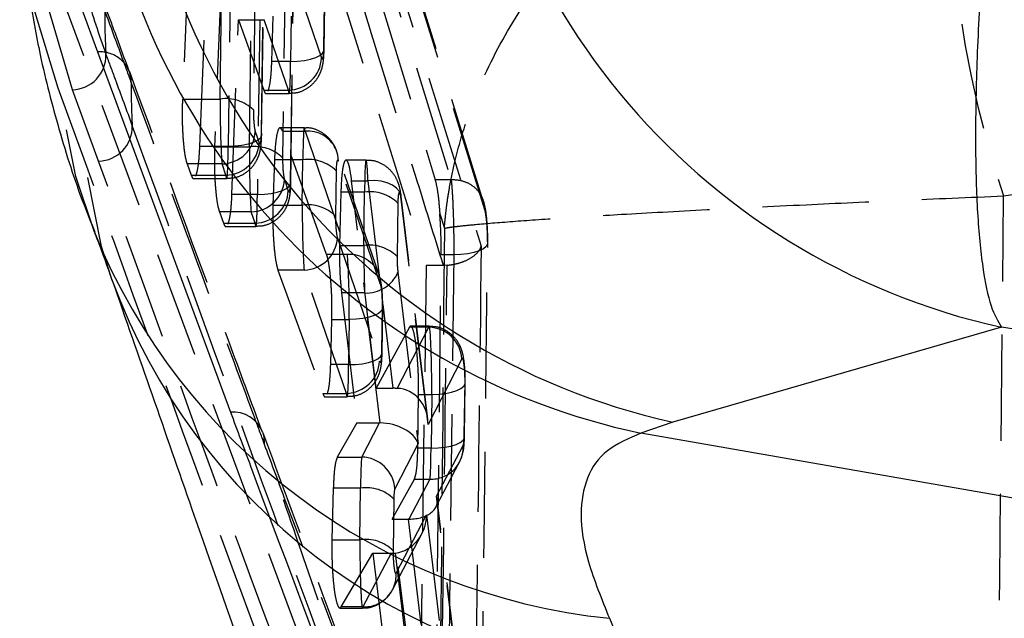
# Model space of a CAD drawing. Extents: x 23 to 201, y 6 to 141.
# Tile 14 of 23: x 111.5 to 117.38, y 110.89 to 114.47. Entities that reach past the tile are written whole.
import ezdxf

# ---------------------------------------------------------------- set-up
doc = ezdxf.new("R2010")
doc.units = 0
doc.header["$LTSCALE"] = 0.5
doc.linetypes.add('HIDDEN', pattern=[1.905, 1.27, -0.635])
doc.layers.get('0').update_dxf_attribs({"linetype": 'CONTINUOUS'})

msp = doc.modelspace()

# ---------------------------------------------------------------- linework, layer by layer
at = {"color": 7, "linetype": 'HIDDEN'}
for p, q in [((111.9529, 120.48729), (114.25253, 113.11846)), ((111.65036, 120.27158), (113.92392, 113.00211)), ((113.3048, 116.00355), (114.07307, 113.51433)), ((114.26389, 113.38652), (113.49742, 115.87683)), ((112.54446, 115.80485), (112.4686, 113.99695)), ((112.69395, 113.99695), (112.7184, 115.80485)), ((114.27467, 113.33435), (113.5062, 115.82108)), ((112.91689, 115.73936), (112.89244, 113.93146)), ((112.94013, 113.79204), (112.95966, 115.23625)), ((112.94163, 113.78289), (112.96084, 115.20344)), ((112.57247, 113.71365), (112.62361, 114.97124)), ((112.75865, 114.97124), (112.74165, 113.71365)), ((113.0833, 114.87483), (113.06668, 113.64516)), ((113.86818, 108.89778), (111.70425, 114.72737)), ((112.70171, 114.75371), (112.66084, 113.71065)), ((112.86819, 113.71065), (112.88231, 114.75484)), ((113.11437, 113.50574), (113.131, 114.73541)), ((113.131, 114.73541), (113.29946, 114.24298)), ((111.80344, 114.70867), (111.96197, 114.27795)), ((113.11586, 113.49659), (113.13217, 114.70261)), ((111.72609, 114.06138), (111.57611, 114.56048)), ((111.81111, 114.05219), (111.66188, 114.56048)), ((113.31302, 114.30032), (113.31668, 114.5707)), ((113.31452, 114.29116), (113.31818, 114.56155)), ((113.00223, 114.22193), (113.0111, 114.49231)), ((113.11819, 114.49231), (113.11454, 114.22193)), ((112.76438, 113.42735), (112.8034, 114.47041)), ((112.8034, 114.47041), (112.92999, 114.47041)), ((112.8034, 114.47041), (112.95426, 114.04992)), ((112.92999, 114.47041), (112.91588, 113.42735)), ((113.10097, 114.04992), (112.9569, 114.47106)), ((113.31452, 114.29116), (113.31302, 114.30032)), ((113.11454, 114.22193), (113.00223, 114.22193)), ((111.88212, 113.63775), (111.72609, 114.06138)), ((111.96813, 113.62577), (111.81111, 114.05219)), ((112.95426, 114.04992), (113.10097, 114.04992)), ((112.96877, 114.02984), (113.10548, 114.02984)), ((112.4686, 113.99695), (112.69395, 113.99695)), ((112.90348, 113.80218), (112.92657, 113.7347)), ((113.19698, 113.82532), (113.05155, 113.82532)), ((113.066, 113.80524), (113.20149, 113.80524)), ((113.32975, 113.06823), (113.066, 113.80524)), ((113.20149, 113.80524), (113.45361, 113.06823)), ((112.74165, 113.71365), (112.57247, 113.71365)), ((112.66084, 113.71065), (112.86819, 113.71065)), ((113.64285, 112.94636), (113.39072, 113.68336)), ((112.705, 113.60912), (112.49619, 113.60912)), ((112.49619, 113.60912), (112.52104, 113.54164)), ((112.72808, 113.54164), (112.705, 113.60912)), ((113.01818, 113.63323), (113.00922, 113.36285)), ((113.18792, 113.63323), (113.01818, 113.63323)), ((113.18426, 113.36285), (113.18792, 113.63323)), ((113.6521, 112.88807), (113.39997, 113.62508)), ((113.56533, 113.6325), (113.44553, 113.6325)), ((112.52104, 113.54164), (112.72808, 113.54164)), ((113.38641, 113.56774), (113.38275, 113.29736)), ((112.53609, 113.52156), (112.73259, 113.52156)), ((113.07772, 113.51588), (113.1008, 113.44841)), ((113.11586, 113.49659), (113.11437, 113.50574)), ((113.47912, 113.50884), (113.57633, 113.50884)), ((113.62613, 112.26825), (113.47912, 113.50884)), ((113.57633, 113.50884), (113.64382, 112.94271)), ((114.07305, 113.51433), (113.97782, 113.51433)), ((114.07307, 113.51433), (114.07305, 113.51433)), ((112.91588, 113.42735), (112.76438, 113.42735)), ((113.41483, 113.44041), (113.40693, 113.12148)), ((113.55628, 113.44041), (113.41483, 113.44041)), ((113.55196, 113.12148), (113.55628, 113.44041)), ((117.37264, 113.41781), (117.55676, 113.44487)), ((113.75476, 113.37492), (113.75045, 113.05598)), ((113.77482, 113.39773), (113.77492, 113.41496)), ((113.93531, 112.05152), (113.77482, 113.39773)), ((113.93359, 112.08399), (113.77492, 113.41496)), ((112.87923, 113.32282), (112.68924, 113.32282)), ((112.68924, 113.32282), (112.71402, 113.25534)), ((112.90232, 113.25534), (112.87923, 113.32282)), ((113.00922, 113.36285), (113.18426, 113.36285)), ((114.00555, 113.31112), (114.03285, 113.22506)), ((112.71402, 113.25534), (112.90232, 113.25534)), ((112.72896, 113.23526), (112.90683, 113.23526)), ((113.39379, 113.16808), (113.64592, 112.43107)), ((113.40693, 113.12148), (113.55196, 113.12148)), ((113.45361, 113.06823), (113.32975, 113.06823)), ((113.9602, 108.31657), (114.01379, 113.06646)), ((114.08892, 113.06646), (114.01379, 113.06646)), ((114.08892, 113.06646), (114.0317, 108.31657)), ((113.19531, 112.97502), (113.0391, 112.97502)), ((113.0391, 112.97502), (113.3072, 112.23801)), ((113.44744, 112.23801), (113.19531, 112.97502)), ((113.75498, 112.96148), (113.87648, 111.93763)), ((113.92392, 113.00211), (113.86818, 108.89778)), ((114.02724, 113.00211), (113.92392, 113.00211)), ((114.04895, 113.00319), (114.02724, 113.00211)), ((113.6445, 112.94129), (113.64285, 112.94636)), ((113.41856, 112.83795), (113.51049, 112.0617)), ((113.5565, 112.83795), (113.41856, 112.83795)), ((113.64861, 112.06166), (113.5565, 112.83795)), ((113.65949, 112.48841), (113.66315, 112.75879)), ((113.66098, 112.47925), (113.66464, 112.74964)), ((113.66315, 112.75879), (113.66464, 112.74964)), ((113.66443, 112.76984), (113.72423, 112.26825)), ((113.35392, 112.41002), (113.36105, 112.6804)), ((113.36105, 112.6804), (113.46466, 112.6804)), ((113.46466, 112.6804), (113.461, 112.41002)), ((113.82384, 112.63305), (113.62613, 112.26825)), ((113.75093, 112.26783), (113.93946, 112.63305)), ((113.93946, 112.63305), (113.82384, 112.63305)), ((113.94193, 112.63991), (113.83148, 112.63991)), ((113.66098, 112.47925), (113.65949, 112.48841)), ((114.13795, 112.44407), (113.93531, 112.05152)), ((113.461, 112.41002), (113.35392, 112.41002)), ((114.15162, 111.9892), (114.15597, 112.31039)), ((114.15746, 112.30123), (114.15597, 112.31039)), ((113.62613, 112.26825), (113.72423, 112.26825)), ((114.15312, 111.98005), (114.15746, 112.30123)), ((113.3072, 112.23801), (113.44744, 112.23801)), ((113.32178, 112.21793), (113.45195, 112.21793)), ((113.87433, 111.91081), (113.8789, 112.23199)), ((113.8789, 112.23199), (113.95748, 112.23199)), ((113.95748, 112.23199), (113.95314, 111.91081)), ((113.51049, 112.0617), (113.39353, 111.85726)), ((113.51049, 112.0617), (113.64448, 112.0617)), ((113.53896, 111.85726), (113.64448, 112.0617)), ((113.87648, 111.93763), (113.73745, 111.66828)), ((113.95314, 111.91081), (113.87433, 111.91081)), ((113.98618, 111.62464), (114.145, 111.92739)), ((113.39353, 111.85726), (113.53896, 111.85726)), ((113.98185, 111.55778), (114.12362, 111.82803)), ((113.72126, 111.48705), (113.85358, 111.72538)), ((113.94651, 111.72538), (113.82148, 111.48704)), ((113.85358, 111.72538), (113.94651, 111.72538)), ((113.36963, 111.67203), (113.36138, 111.36336)), ((113.53237, 111.67203), (113.36963, 111.67203)), ((113.52819, 111.36336), (113.53237, 111.67203)), ((113.73085, 111.60653), (113.72668, 111.29786)), ((114.1251, 110.45945), (113.98618, 111.62464)), ((114.1252, 110.47667), (113.99063, 111.60544)), ((113.72126, 111.48705), (113.81735, 111.48705)), ((113.83568, 110.57056), (113.72126, 111.48705)), ((113.74466, 111.16411), (113.92699, 111.51182)), ((113.81735, 111.48705), (113.92661, 110.57056)), ((113.92699, 111.51182), (114.10509, 110.0107)), ((113.7233, 111.06478), (113.8985, 111.39889)), ((113.36138, 111.36336), (113.52819, 111.36336)), ((113.41699, 110.96211), (113.60472, 111.28245)), ((113.71416, 111.28245), (113.54618, 110.96211)), ((113.60472, 111.28245), (113.71416, 111.28245)), ((113.60472, 111.28245), (113.77891, 109.88719)), ((113.90661, 109.88719), (113.74088, 111.28403)), ((113.71824, 111.05575), (113.7233, 111.06478)), ((113.40874, 110.95544), (113.54375, 110.95544)), ((113.54618, 110.96211), (113.41699, 110.96211))]:
    msp.add_line(p, q, dxfattribs=at)
at = {"color": 7, "linetype": 'CONTINUOUS'}
for p, q in [((111.96197, 114.27795), (112.75566, 112.12557)), ((117.3591, 112.63289), (115.39763, 112.06555)), ((117.81994, 112.56051), (117.3591, 112.63289)), ((115.39763, 112.06555), (115.20672, 112.00032)), ((117.81994, 111.54306), (115.20672, 112.00032)), ((115.01862, 110.89378), (115.17797, 110.51743))]:
    msp.add_line(p, q, dxfattribs=at)
at = {"color": 7, "linetype": 'HIDDEN', "flags": 128}
for points in [[(111.69211, 120.97865), (112.6674, 117.79552), (113.97782, 113.51433)], [(113.11454, 114.22193), (113.15655, 114.22304), (113.19669, 114.22731), (113.23316, 114.23455), (113.26433, 114.24444), (113.28883, 114.25654), (113.30554, 114.2703), (113.31373, 114.28511), (113.31452, 114.29116)], [(111.94268, 113.20103), (111.83142, 113.53345), (111.72609, 114.06138)], [(112.94013, 113.79204), (112.94084, 113.77683), (112.93265, 113.76202), (112.91594, 113.74826), (112.89144, 113.73616), (112.86027, 113.72627), (112.8238, 113.71903), (112.78366, 113.71476), (112.74165, 113.71365)], [(113.39997, 113.62508), (113.39659, 113.66166), (113.38627, 113.69498)], [(112.04929, 112.91157), (111.98515, 113.1159), (111.88212, 113.63775)], [(112.91588, 113.42735), (112.95789, 113.42846), (112.99803, 113.43273), (113.0345, 113.43998), (113.06568, 113.44987), (113.09017, 113.46196), (113.10688, 113.47572), (113.11507, 113.49054), (113.11586, 113.49659)], [(113.77492, 113.41496), (113.77375, 113.42181), (113.76434, 113.4446), (113.74698, 113.46514), (113.72241, 113.48255), (113.69166, 113.49611), (113.65604, 113.50523), (113.61704, 113.50954), (113.57633, 113.50884)], [(114.29041, 113.1456), (114.2911, 113.13034), (114.28277, 113.11546), (114.26579, 113.10161), (114.24093, 113.08941), (114.20929, 113.07941), (114.17228, 113.07206), (114.13155, 113.06767), (114.08892, 113.06646)], [(113.6521, 112.88807), (113.64872, 112.92466), (113.6445, 112.94129)], [(113.66464, 112.74964), (113.66385, 112.74359), (113.65566, 112.72877), (113.63895, 112.71501), (113.61445, 112.70292), (113.58328, 112.69303), (113.54681, 112.68578), (113.50667, 112.68151), (113.46466, 112.6804)], [(113.461, 112.41002), (113.50301, 112.41113), (113.54315, 112.4154), (113.57962, 112.42264), (113.6108, 112.43253), (113.63529, 112.44463), (113.652, 112.45839), (113.66019, 112.4732), (113.66098, 112.47925)], [(113.95748, 112.23199), (113.99949, 112.23311), (114.03963, 112.23738), (114.0761, 112.24462), (114.10728, 112.25451), (114.13177, 112.26661), (114.14848, 112.28037), (114.15667, 112.29518), (114.15746, 112.30123)], [(112.94593, 112.00719), (112.95418, 111.97678), (112.95668, 111.93899)], [(113.95314, 111.91081), (113.99515, 111.91192), (114.03529, 111.91619), (114.07176, 111.92343), (114.10293, 111.93332), (114.12742, 111.94542), (114.14414, 111.95918), (114.15233, 111.974), (114.15162, 111.9892)], [(113.69142, 111.02079), (113.71526, 111.05092), (113.71824, 111.05575)]]:
    msp.add_lwpolyline(points, dxfattribs=at)
at = {"color": 7, "linetype": 'CONTINUOUS'}
for centre, radius, start, end in [((118.25199, 116.64564), 4.11089, 181.589387, 257.455277), ((116.29035, 116.07844), 4.11099, 181.550404, 257.458094), ((116.05085, 116.02093), 4.10827, 187.920886, 258.14293)]:
    msp.add_arc(centre, radius, start, end, dxfattribs=at)
at = {"color": 7, "linetype": 'HIDDEN'}
for centre, radius, start, end in [((123.20598, 115.38841), 6.1572, 171.097443, 198.665886), ((115.60407, 114.49393), 3.59961, 179.470591, 183.69074), ((111.80589, 114.2582), 0.20608, 271.453482, 1.117371), ((111.97848, 114.09396), 0.18472, 0.756647, 95.127463), ((113.0963, 114.25329), 0.20342, 271.316101, 357.096324), ((115.65119, 114.04429), 3.4884, 179.144022, 183.430946), ((112.72753, 113.76519), 0.23418, 45.235232, 98.243313), ((111.96334, 113.83146), 0.20575, 271.333927, 1.131556), ((112.70033, 113.81248), 0.20342, 271.315554, 357.096594), ((113.21436, 113.61665), 0.18903, 26.025581, 93.905902), ((112.72341, 113.74501), 0.20342, 271.31582, 357.096605), ((112.90177, 113.4789), 0.23418, 45.234654, 98.243891), ((113.2215, 113.40148), 0.23418, 45.234339, 98.244207), ((112.87456, 113.52619), 0.20342, 271.315543, 357.096882), ((112.89764, 113.45871), 0.20342, 271.31582, 357.096605), ((113.58985, 113.20865), 0.23418, 45.235412, 98.243133), ((113.21784, 113.13109), 0.23418, 45.234581, 98.243964), ((113.19064, 113.17838), 0.20342, 271.31582, 357.096605), ((113.58554, 112.88972), 0.23418, 45.235267, 98.243763), ((113.46675, 112.88078), 0.18791, 20.424043, 94.008402), ((113.56854, 113.03984), 0.20225, 266.586871, 337.20305), ((113.93548, 112.43014), 0.20295, 3.936543, 88.874241), ((113.44276, 112.44138), 0.20342, 271.315605, 357.09682), ((113.95339, 111.91713), 0.19188, 267.944032, 3.064273), ((113.53497, 111.65434), 0.20295, 3.936871, 88.874477), ((113.56594, 111.44026), 0.23419, 45.235608, 98.242937), ((113.56177, 111.1316), 0.23417, 45.234265, 98.24428), ((113.55484, 111.15298), 0.19015, 332.367161, 3.35749), ((113.55155, 111.15797), 0.19594, 268.429357, 314.061545)]:
    msp.add_arc(centre, radius, start, end, dxfattribs=at)
at = {"color": 8, "linetype": 'CONTINUOUS'}
for centre, radius, start, end in [((115.40012, 114.60638), 3.73215, 202.120205, 264.132975), ((115.50921, 114.19166), 3.68913, 200.303273, 264.848661), ((112.77142, 111.9388), 0.18743, 21.400252, 94.823645)]:
    msp.add_arc(centre, radius, start, end, dxfattribs=at)
at = {"color": 7, "linetype": 'HIDDEN'}
for centre, major_axis, ratio, start_param, end_param in [((112.92999, 114.54235), (0.20002, 0), 0.3596789, 4.712389, 4.8473409), ((113.30072, 114.33629), (-0.0033, 0.1), 0.1192292, 2.7697085, 4.3405048), ((113.10223, 114.32984), (-0.00325, 0.3), 0.039781, 2.7732067, 4.3440031), ((112.70626, 113.88904), (-0.00325, 0.3), 0.039781, 1.2024104, 2.7732067), ((112.90475, 113.89549), (-0.0033, 0.1), 0.1192292, 1.1989121, 2.7697085), ((113.20022, 113.52532), (-0.00325, 0.3), 0.039781, 5.9147994, 7.4855957), ((112.92783, 113.82801), (-0.0033, 0.1), 0.1192292, 2.7697085, 4.3405048), ((112.72934, 113.82156), (-0.00325, 0.3), 0.039781, 2.7732067, 4.3440031), ((112.88049, 113.60274), (-0.00325, 0.3), 0.039781, 1.2024104, 2.7732067), ((113.07898, 113.60919), (-0.0033, 0.1), 0.1192292, 1.1989121, 2.7697085), ((113.39871, 113.53177), (-0.0033, 0.1), 0.1192292, 5.9113011, 7.4820974), ((113.56858, 113.3325), (-0.00325, 0.3), 0.039781, 5.3403091, 7.4855957), ((113.10206, 113.54171), (-0.0033, 0.1), 0.1192292, 2.7697085, 4.3405048), ((112.90358, 113.53526), (-0.00325, 0.3), 0.039781, 2.7732067, 4.3440031), ((113.76707, 113.33895), (-0.0033, 0.1), 0.1192292, 5.3368108, 7.4820974), ((113.19657, 113.25494), (-0.00325, 0.3), 0.039781, 1.2024104, 2.7732067), ((113.39506, 113.26139), (-0.0033, 0.1), 0.1192292, 1.1989121, 2.7697085), ((113.56427, 113.01356), (-0.00325, 0.3), 0.039781, 1.2024104, 2.1956985), ((113.45235, 112.78831), (-0.00325, 0.3), 0.039781, 4.3440031, 5.9147994), ((113.76276, 113.02001), (-0.0033, 0.1), 0.1192292, 1.1989121, 2.1922002), ((113.65084, 112.79476), (-0.0033, 0.1), 0.1192292, 4.3405048, 5.9113011), ((113.94517, 112.33991), (-0.00325, 0.3), 0.039781, 4.3440031, 6.4969389), ((113.64718, 112.52438), (-0.0033, 0.1), 0.1192292, 2.7697085, 4.3405048), ((114.14366, 112.34636), (-0.0033, 0.1), 0.1192292, 4.3405048, 6.4934406), ((113.4487, 112.51793), (-0.00325, 0.3), 0.039781, 2.7732067, 4.3440031), ((113.71575, 112.22181), (0.20111, 0.00207), 0.2306755, 1.3925813, 1.5262486), ((113.73682, 112.04507), (0.0398, 0.22006), 0.8837542, 4.8998422, 6.4139219), ((113.65405, 111.8848), (0.19909, -0.03517), 0.870794, 1.7504174, 1.7709385), ((113.67799, 111.93118), (0.20222, -0.03663), 0.6195521, 0.3338648, 1.827421), ((114.13932, 112.02517), (-0.0033, 0.1), 0.1192292, 3.3487322, 4.3405048), ((113.94083, 112.01872), (-0.00325, 0.3), 0.039781, 3.3522305, 4.3440031), ((113.54467, 111.56411), (-0.00325, 0.3), 0.039781, 0.2137741, 1.2024104), ((113.74316, 111.57056), (-0.0033, 0.1), 0.1192292, 0.2102758, 1.1989121), ((113.7877, 111.6182), (0.20221, -0.03726), 0.6219301, 4.9932494, 6.6204223), ((113.72851, 111.50537), (0.04053, 0.21969), 0.8845491, 3.4095813, 4.9031264), ((113.8088, 111.44121), (0.20111, 0.00206), 0.227678, 1.5053619, 1.5259344), ((113.5405, 111.25544), (-0.00325, 0.3), 0.039781, 1.2024104, 3.3523007), ((113.7045, 111.45959), (0.199, -0.03582), 0.8717461, 4.9159963, 5.0496318), ((113.73898, 111.26189), (-0.0033, 0.1), 0.1192292, 1.1989121, 3.3488024)]:
    msp.add_ellipse(centre, major_axis=major_axis, ratio=ratio, start_param=start_param, end_param=end_param, dxfattribs=at)
for points, knots in [([(114.02724, 113.00211), (113.97165, 113.1815), (113.21744, 115.61546), (112.45654, 118.0478), (111.75172, 120.30086)], [0, 0, 0, 0, 0.0737026, 1, 1, 1, 1]), ([(114.03285, 113.22506), (114.0331, 113.22818), (114.03339, 113.23185), (114.03394, 113.23857), (114.0346, 113.24645), (114.03587, 113.26078), (114.03803, 113.28351), (114.04199, 113.32073), (114.0496, 113.38175), (114.06512, 113.48205), (114.09901, 113.64814), (114.13772, 113.78331), (114.21557, 114.01267), (114.33937, 114.2999), (114.59906, 114.71336), (114.94848, 115.12746), (115.40245, 115.52819), (115.94332, 115.87871), (116.52137, 116.15688), (116.92245, 116.27981), (117.12296, 116.34127)], [0, 0, 0, 0, 0.0024022, 0.0028172, 0.0051704, 0.0084585, 0.0138383, 0.0226423, 0.0370592, 0.0607084, 0.0996816, 0.1647353, 0.1649078, 0.2777513, 0.3892341, 0.5006997, 0.6335984, 0.7664466, 0.8832379, 1, 1, 1, 1]), ([(111.86407, 114.76387), (111.87503, 114.71519), (111.91268, 114.54792), (111.97075, 114.38075), (112.01192, 114.26222)], [0, 0, 0, 0, 0.2909874, 1, 1, 1, 1]), ([(112.15231, 114.15869), (112.11943, 114.24849), (112.06673, 114.39245), (112.01346, 114.5359), (111.99342, 114.58987)], [0, 0, 0, 0, 0.6237573, 1, 1, 1, 1]), ([(112.16319, 114.0964), (112.14533, 114.14524), (112.09271, 114.28914), (112.03966, 114.43249), (112.00461, 114.52719)], [0, 0, 0, 0, 0.3393363, 1, 1, 1, 1]), ([(112.01192, 114.26222), (112.0301, 114.21361), (112.08315, 114.07171), (112.13498, 113.92921), (112.16905, 113.83553)], [0, 0, 0, 0, 0.3425881, 1, 1, 1, 1]), ([(113.10594, 114.03251), (113.12359, 114.03282), (113.16315, 114.03349), (113.21596, 114.05971), (113.25773, 114.09603), (113.28448, 114.13498), (113.30031, 114.17292), (113.30907, 114.21055), (113.31324, 114.24684), (113.3141, 114.27669), (113.31452, 114.29116)], [0, 0, 0, 0, 0.1334988, 0.2992889, 0.4360238, 0.5545264, 0.6594034, 0.756857, 0.8820869, 1, 1, 1, 1]), ([(112.9807, 114.04438), (112.98458, 114.05808), (112.99229, 114.08539), (112.99927, 114.15302), (113.00141, 114.20286), (113.00223, 114.22193)], [0, 0, 0, 0, 0.3832806, 0.7640335, 1, 1, 1, 1]), ([(112.94617, 112.00717), (112.87962, 112.18614), (112.613, 112.90315), (112.35092, 113.62046), (112.15426, 114.15872)], [0, 0, 0, 0, 0.2496077, 1, 1, 1, 1]), ([(112.95668, 111.93899), (112.93859, 111.98783), (112.84811, 112.23204), (112.58243, 112.95113), (112.33704, 113.62147), (112.16319, 114.0964)], [0, 0, 0, 0, 0.06792537, 0.33962666, 1, 1, 1, 1]), ([(112.95426, 114.04992), (112.95882, 114.03796), (112.96374, 114.02504), (112.96842, 114.0307), (112.96877, 114.03112)], [0, 0, 0, 0, 0.92506, 1, 1, 1, 1]), ([(112.4686, 113.99695), (112.46768, 113.96459), (112.46584, 113.89988), (112.46895, 113.79824), (112.47612, 113.70803), (112.48581, 113.64304), (112.49316, 113.61902), (112.49619, 113.60912)], [0, 0, 0, 0, 0.2121612, 0.4243251, 0.6366018, 0.8501766, 1, 1, 1, 1]), ([(112.16905, 113.83553), (112.54136, 112.80956), (113.20974, 110.96775), (113.90301, 109.12701), (114.21011, 108.31163)], [0, 0, 0, 0, 0.5570389, 1, 1, 1, 1]), ([(112.73305, 113.52424), (112.7507, 113.52454), (112.79026, 113.52522), (112.84307, 113.55143), (112.88484, 113.58775), (112.91159, 113.6267), (112.92742, 113.66464), (112.93618, 113.70227), (112.94035, 113.73856), (112.94121, 113.76841), (112.94163, 113.78289)], [0, 0, 0, 0, 0.1334991, 0.2992892, 0.4360231, 0.5545257, 0.6594014, 0.7568571, 0.882089, 1, 1, 1, 1]), ([(113.066, 113.80524), (113.06152, 113.81433), (113.05256, 113.8325), (113.03932, 113.81601), (113.02822, 113.76838), (113.02113, 113.70235), (113.01899, 113.65236), (113.01818, 113.63323)], [0, 0, 0, 0, 0.2171116, 0.4342335, 0.6510429, 0.866455, 1, 1, 1, 1]), ([(113.39072, 113.68336), (113.38629, 113.69469), (113.37502, 113.72351), (113.3414, 113.76946), (113.28669, 113.8077), (113.23388, 113.82709), (113.2033, 113.82345), (113.19651, 113.82265)], [0, 0, 0, 0, 0.1499468, 0.3813736, 0.6453076, 0.9213486, 1, 1, 1, 1]), ([(112.54869, 113.53614), (112.55285, 113.54987), (112.56113, 113.57724), (112.5689, 113.6449), (112.57149, 113.69469), (112.57247, 113.71365)], [0, 0, 0, 0, 0.3839384, 0.7653723, 1, 1, 1, 1]), ([(112.66084, 113.71065), (112.66002, 113.67829), (112.65839, 113.61356), (112.66175, 113.51191), (112.66911, 113.42169), (112.67889, 113.35672), (112.68622, 113.33271), (112.68924, 113.32282)], [0, 0, 0, 0, 0.21217756, 0.42435729, 0.63670305, 0.85038431, 1, 1, 1, 1]), ([(113.91195, 108.11457), (113.54732, 109.08892), (112.85856, 110.9294), (112.19459, 112.77107), (111.88212, 113.63775)], [0, 0, 0, 0, 0.52940563, 1, 1, 1, 1]), ([(114.00905, 108.11474), (113.70191, 108.9282), (113.00855, 110.76458), (112.34034, 112.60218), (111.96813, 113.62577)], [0, 0, 0, 0, 0.442974, 1, 1, 1, 1]), ([(113.47912, 113.50884), (113.47563, 113.53431), (113.46865, 113.58524), (113.45564, 113.62741), (113.44252, 113.63755), (113.43046, 113.61243), (113.42101, 113.55536), (113.41635, 113.49158), (113.41513, 113.45047), (113.41483, 113.44041)], [0, 0, 0, 0, 0.1580697, 0.316107, 0.4748076, 0.6337066, 0.7919965, 0.9491181, 1, 1, 1, 1]), ([(113.77492, 113.41496), (113.77286, 113.42989), (113.76893, 113.45823), (113.75647, 113.50245), (113.72895, 113.55503), (113.67996, 113.60119), (113.62095, 113.62974), (113.58161, 113.62955), (113.56568, 113.62948)], [0, 0, 0, 0, 0.1516527, 0.2880058, 0.4536773, 0.6631775, 0.8636688, 1, 1, 1, 1]), ([(112.52104, 113.54164), (112.52573, 113.52967), (112.53079, 113.51674), (112.53572, 113.52241), (112.53609, 113.52283)], [0, 0, 0, 0, 0.92574186, 1, 1, 1, 1]), ([(112.90729, 113.23794), (112.92493, 113.23824), (112.9645, 113.23892), (113.0173, 113.26513), (113.05908, 113.30145), (113.08583, 113.34041), (113.10165, 113.37834), (113.11042, 113.41597), (113.11458, 113.45227), (113.11545, 113.48211), (113.11586, 113.49659)], [0, 0, 0, 0, 0.1334986, 0.2992896, 0.4360226, 0.5545253, 0.6594031, 0.756859, 0.8820889, 1, 1, 1, 1]), ([(113.97782, 113.51433), (113.98241, 113.49506), (113.9916, 113.45651), (114.00017, 113.37778), (114.00434, 113.32615), (114.00555, 113.31112)], [0, 0, 0, 0, 0.41484, 0.8297724, 1, 1, 1, 1]), ([(114.07305, 113.51433), (114.07305, 113.51431), (114.07306, 113.51429), (114.07307, 113.51426), (114.07307, 113.51425)], [0, 0, 0, 0, 0.71537783, 1, 1, 1, 1]), ([(114.27467, 113.33435), (114.27428, 113.34532), (114.27376, 113.36005), (114.26629, 113.3946), (114.24731, 113.43672), (114.2014, 113.48176), (114.14118, 113.51077), (114.09578, 113.51314), (114.07307, 113.51433)], [0, 0, 0, 0, 0.1117397, 0.1500997, 0.3626782, 0.5752542, 0.7876079, 1, 1, 1, 1]), ([(114.07307, 113.51425), (114.07307, 113.51424), (114.07423, 113.50565), (114.07723, 113.47641), (114.08196, 113.40612), (114.08617, 113.29971), (114.08881, 113.18131), (114.08892, 113.10327), (114.08892, 113.06648), (114.08892, 113.06646)], [0, 0, 0, 0, 0.00011405, 0.12140418, 0.34181573, 0.56131412, 0.78059106, 0.99988707, 1, 1, 1, 1]), ([(112.74138, 113.24983), (112.74545, 113.26356), (112.75355, 113.29092), (112.76104, 113.35857), (112.76346, 113.40836), (112.76438, 113.42735)], [0, 0, 0, 0, 0.3837834, 0.7649988, 1, 1, 1, 1]), ([(114.03285, 113.22506), (114.03336, 113.22515), (114.03395, 113.22526), (114.03506, 113.22547), (114.03637, 113.2257), (114.03882, 113.22614), (114.04287, 113.22684), (114.04991, 113.228), (114.06256, 113.22995), (114.08636, 113.23324), (114.13394, 113.23896), (114.18372, 113.24409), (114.28053, 113.25293), (114.42772, 113.26525), (114.72102, 113.28555), (115.10375, 113.30905), (115.58966, 113.3358), (116.15804, 113.3642), (116.75751, 113.3919), (117.16762, 113.40917), (117.37264, 113.41781)], [0, 0, 0, 0, 0.0024019, 0.0028171, 0.0051723, 0.0084609, 0.0138419, 0.0226469, 0.0370652, 0.060715, 0.0996872, 0.1647349, 0.1649413, 0.2777883, 0.3892529, 0.5007007, 0.6336, 0.7664486, 0.8832389, 1, 1, 1, 1]), ([(114.29163, 113.1099), (114.29188, 113.13736), (114.29234, 113.189), (114.28744, 113.27055), (114.28053, 113.33373), (114.27206, 113.36805), (114.26833, 113.38312)], [0, 0, 0, 0, 0.2825647, 0.5314597, 0.7941441, 1, 1, 1, 1]), ([(117.2782, 105.28738), (117.29623, 106.63926), (117.33238, 109.34906), (117.3592, 112.05955), (117.37264, 113.41781)], [0, 0, 0, 0, 0.4988867, 1, 1, 1, 1]), ([(113.00922, 113.36285), (113.0086, 113.33047), (113.00737, 113.26571), (113.01122, 113.16403), (113.01892, 113.07378), (113.02882, 113.00886), (113.0361, 112.98487), (113.0391, 112.97502)], [0, 0, 0, 0, 0.212234, 0.4244636, 0.636963, 0.8508546, 1, 1, 1, 1]), ([(114.01379, 113.06646), (114.01369, 113.10451), (114.01348, 113.18063), (114.00899, 113.26531), (114.00588, 113.30664), (114.00555, 113.31112)], [0, 0, 0, 0, 0.4713372, 0.9426326, 1, 1, 1, 1]), ([(114.29041, 113.1456), (114.29038, 113.1617), (114.29031, 113.19389), (114.28766, 113.24431), (114.28344, 113.28898), (114.27879, 113.31894), (114.27573, 113.33037), (114.27467, 113.33435)], [0, 0, 0, 0, 0.21992028, 0.43976122, 0.66003641, 0.88151125, 1, 1, 1, 1]), ([(112.71402, 113.25534), (112.71869, 113.24338), (112.72374, 113.23045), (112.7286, 113.23612), (112.72896, 113.23654)], [0, 0, 0, 0, 0.9255785, 1, 1, 1, 1]), ([(114.03285, 113.22506), (114.02514, 112.36107), (114.00989, 110.65228), (113.9918, 108.94234), (113.98285, 108.09696)], [0, 0, 0, 0, 0.5056107, 1, 1, 1, 1]), ([(114.23278, 108.39708), (114.2345, 108.52348), (114.2431, 109.15553), (114.26355, 110.73834), (114.2798, 112.1948), (114.29041, 113.1456)], [0, 0, 0, 0, 0.0798653, 0.3993268, 1, 1, 1, 1]), ([(113.40693, 113.12148), (113.40658, 113.08914), (113.40588, 113.02446), (113.41012, 112.92279), (113.41578, 112.86596), (113.41856, 112.83795)], [0, 0, 0, 0, 0.3365441, 0.6730732, 1, 1, 1, 1]), ([(114.04895, 113.00319), (114.06843, 113.00602), (114.10726, 113.01167), (114.16409, 113.03156), (114.21821, 113.06267), (114.24415, 113.09393), (114.25134, 113.11369), (114.25244, 113.11809), (114.25253, 113.11846)], [0, 0, 0, 0, 0.16551573, 0.32995337, 0.57665217, 0.90540903, 0.99194589, 1, 1, 1, 1]), ([(114.25253, 113.11846), (114.24361, 112.37454), (114.22571, 110.88223), (114.2045, 109.39), (114.19387, 108.64164)], [0, 0, 0, 0, 0.4984977, 1, 1, 1, 1]), ([(113.36105, 112.6804), (113.36144, 112.7128), (113.36223, 112.7776), (113.35783, 112.87931), (113.34982, 112.9696), (113.33986, 113.03446), (113.33269, 113.05842), (113.32975, 113.06823)], [0, 0, 0, 0, 0.2123119, 0.4246133, 0.6373168, 0.8514582, 1, 1, 1, 1]), ([(113.99552, 108.89562), (113.99553, 108.89634), (114.00542, 109.58171), (114.02408, 110.95083), (114.04094, 112.31878), (114.04895, 113.00283), (114.04895, 113.00319)], [0, 0, 0, 0, 0.0005263, 0.5006433, 0.9997387, 1, 1, 1, 1]), ([(113.66464, 112.74964), (113.66464, 112.76484), (113.66463, 112.7993), (113.6607, 112.85694), (113.65519, 112.90374), (113.64635, 112.93428), (113.64285, 112.94636)], [0, 0, 0, 0, 0.2163138, 0.4903781, 0.7983897, 1, 1, 1, 1]), ([(113.8789, 112.23199), (113.87893, 112.26444), (113.87898, 112.32932), (113.87374, 112.43101), (113.86521, 112.52174), (113.8539, 112.59278), (113.84115, 112.63524), (113.83083, 112.64352), (113.82538, 112.63537), (113.82384, 112.63305)], [0, 0, 0, 0, 0.1548874, 0.3097618, 0.4650414, 0.6213944, 0.7789154, 0.9372042, 1, 1, 1, 1]), ([(114.15746, 112.30123), (114.15745, 112.31643), (114.15743, 112.35089), (114.15365, 112.40854), (114.14695, 112.45973), (114.13368, 112.50902), (114.1059, 112.5608), (114.06141, 112.60498), (114.00292, 112.63558), (113.96127, 112.63689), (113.94274, 112.63747)], [0, 0, 0, 0, 0.09802615, 0.22222126, 0.36179984, 0.48690779, 0.59325804, 0.73719676, 0.88307242, 1, 1, 1, 1]), ([(113.45241, 112.2206), (113.47005, 112.22091), (113.50962, 112.22159), (113.56242, 112.2478), (113.60419, 112.28412), (113.63095, 112.32307), (113.64677, 112.36101), (113.65553, 112.39864), (113.6597, 112.43493), (113.66057, 112.46478), (113.66098, 112.47925)], [0, 0, 0, 0, 0.133499, 0.2992884, 0.436024, 0.5545249, 0.6594028, 0.7568587, 0.8820888, 1, 1, 1, 1]), ([(113.33359, 112.23247), (113.33737, 112.24617), (113.34488, 112.27347), (113.35141, 112.34109), (113.35323, 112.39093), (113.35392, 112.41002)], [0, 0, 0, 0, 0.3832236, 0.7637025, 1, 1, 1, 1]), ([(113.3072, 112.23801), (113.31182, 112.22605), (113.31681, 112.21313), (113.32143, 112.21879), (113.32178, 112.21922)], [0, 0, 0, 0, 0.9250104, 1, 1, 1, 1]), ([(114.17692, 108.73086), (113.92422, 109.39587), (113.50939, 110.48756), (113.106, 111.58023), (112.94833, 112.0073)], [0, 0, 0, 0, 0.6091534, 1, 1, 1, 1]), ([(114.12362, 111.82803), (114.13193, 111.84848), (114.14493, 111.88048), (114.15118, 111.92764), (114.15237, 111.95972), (114.15312, 111.98005)], [0, 0, 0, 0, 0.3933885, 0.6157878, 1, 1, 1, 1]), ([(114.21572, 108.30187), (113.87263, 109.28862), (113.44958, 110.50534), (113.03504, 111.71109), (112.95668, 111.93899)], [0, 0, 0, 0, 0.8109892, 1, 1, 1, 1]), ([(114.19387, 108.64164), (114.17544, 108.69027), (113.79996, 109.68121), (113.38798, 110.7804), (112.99678, 111.83128), (112.95668, 111.93899)], [0, 0, 0, 0, 0.0442621, 0.9020422, 1, 1, 1, 1]), ([(113.85358, 111.72538), (113.85723, 111.73572), (113.86454, 111.75641), (113.87186, 111.82379), (113.87353, 111.88249), (113.87433, 111.91081)], [0, 0, 0, 0, 0.3409607, 0.6820035, 1, 1, 1, 1]), ([(113.39353, 111.85726), (113.38957, 111.84679), (113.38164, 111.82586), (113.37319, 111.75841), (113.37079, 111.69999), (113.36963, 111.67203)], [0, 0, 0, 0, 0.342588, 0.6852631, 1, 1, 1, 1]), ([(113.36138, 111.36336), (113.36098, 111.33097), (113.36016, 111.26619), (113.36469, 111.16463), (113.37298, 111.07399), (113.38457, 111.00295), (113.39807, 110.96032), (113.40928, 110.95182), (113.41528, 110.95983), (113.41699, 110.96211)], [0, 0, 0, 0, 0.1548078, 0.3096108, 0.464703, 0.6209163, 0.7785284, 0.937208, 1, 1, 1, 1]), ([(113.54293, 110.95786), (113.54873, 110.9571), (113.57879, 110.95315), (113.62813, 110.97097), (113.67858, 111.00385), (113.70771, 111.0373), (113.71952, 111.05812), (113.7233, 111.06478)], [0, 0, 0, 0, 0.0787675, 0.4084313, 0.6710027, 0.8946219, 1, 1, 1, 1])]:
    msp.add_open_spline(points, degree=3, knots=knots, dxfattribs=at)
at = {"color": 7, "linetype": 'CONTINUOUS'}
for points, knots in [([(117.42412, 116.58029), (117.3968, 116.3633), (117.34215, 115.92931), (117.2801, 115.30229), (117.23501, 114.71221), (117.20877, 114.17519), (117.20187, 113.70409), (117.21353, 113.30143), (117.24503, 112.98053), (117.29287, 112.74729), (117.33769, 112.66987), (117.3591, 112.63289)], [0, 0, 0, 0, 0.1123433, 0.2246866, 0.3369712, 0.4492559, 0.5594617, 0.6696679, 0.7830228, 0.8963779, 1, 1, 1, 1]), ([(111.49667, 115.36898), (111.49948, 115.24434), (111.50541, 114.98117), (111.55068, 114.61671), (111.62297, 114.21868), (111.73159, 113.80166), (111.84308, 113.4522), (111.92319, 113.25735), (111.9459, 113.20211)], [0, 0, 0, 0, 0.1469903, 0.31035477, 0.4697848, 0.6805508, 0.90943288, 1, 1, 1, 1]), ([(111.94424, 113.19589), (111.95022, 113.18097), (111.98169, 113.10249), (112.01879, 112.99725), (112.04884, 112.91201)], [0, 0, 0, 0, 0.1899864, 1, 1, 1, 1]), ([(112.04915, 112.91348), (112.20769, 112.45803), (112.72321, 110.97713), (113.45529, 108.89133), (114.05076, 107.25243), (114.26988, 106.64937)], [0, 0, 0, 0, 0.2191914, 0.7126906, 1, 1, 1, 1]), ([(112.75566, 112.12557), (112.79574, 112.01773), (113.19575, 110.94165), (113.60049, 109.86581), (113.96467, 108.89778)], [0, 0, 0, 0, 0.1002118, 1, 1, 1, 1]), ([(115.20672, 112.00032), (115.13449, 111.969), (114.9892, 111.90598), (114.87486, 111.7405), (114.83652, 111.51946), (114.87752, 111.24155), (114.97159, 111.00971), (115.01862, 110.89378)], [0, 0, 0, 0, 0.1951401, 0.3925432, 0.5899592, 0.7949647, 1, 1, 1, 1])]:
    msp.add_open_spline(points, degree=3, knots=knots, dxfattribs=at)

doc.saveas('drawing.dxf')
